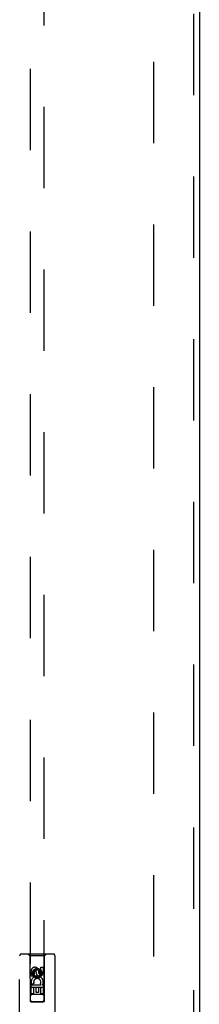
# Model space of a CAD drawing. Header units: inches. Extents: x 0 to 262, y 0 to 169.
# Tile 19 of 33: x 82.03 to 85.22, y 90.4 to 107.81. Entities that reach past the tile are written whole.
import ezdxf

# ---------------------------------------------------------------- set-up
doc = ezdxf.new("R2010")
doc.units = ezdxf.units.IN
doc.header["$LTSCALE"] = 14.384615
doc.header["$MEASUREMENT"] = 0
doc.linetypes.add('HIDDEN', pattern=[0.2, 0.1, -0.1])
doc.layers.add('DEFAULT_2', color=8, linetype='HIDDEN')
doc.layers.add('LEFTHAND_DOOR_ASSEMBLY', color=7, linetype='CONTINUOUS')

msp = doc.modelspace()

# ---------------------------------------------------------------- linework, layer by layer
at = {"layer": 'DEFAULT_2', "color": 8, "linetype": 'HIDDEN'}
msp.add_line((84.405, 118.572), (84.405, 57.975), dxfattribs=at)
at = {"layer": 'LEFTHAND_DOOR_ASSEMBLY', "color": 8, "linetype": 'HIDDEN'}
for p, q in [((85.113, 119.419), (85.113, 57.127)), ((82.217, 118.446), (82.217, 90.444)), ((82.467, 90.444), (82.467, 118.446)), ((82.03, 89.398), (82.03, 91.256)), ((82.625, 91.286), (82.06, 91.286)), ((82.212, 91.256), (82.182, 91.286)), ((82.212, 91.256), (82.216, 90.446)), ((82.472, 91.256), (82.212, 91.256)), ((82.469, 90.446), (82.472, 91.256)), ((82.472, 91.256), (82.502, 91.286)), ((82.655, 91.256), (82.655, 89.398)), ((82.236, 90.896), (82.236, 90.989)), ((82.278, 90.896), (82.236, 90.896)), ((82.278, 90.989), (82.278, 90.896)), ((82.342, 91.018), (82.28, 90.982)), ((82.28, 90.982), (82.28, 90.91)), ((82.28, 90.982), (82.29, 90.976)), ((82.28, 90.91), (82.29, 90.915)), ((82.28, 90.91), (82.342, 90.873)), ((82.342, 91.006), (82.29, 90.976)), ((82.29, 90.976), (82.29, 90.915)), ((82.29, 90.915), (82.342, 90.885)), ((82.322, 90.96), (82.322, 90.989)), ((82.342, 91.018), (82.342, 91.006)), ((82.405, 90.982), (82.342, 91.018)), ((82.395, 90.976), (82.342, 91.006)), ((82.342, 90.885), (82.395, 90.915)), ((82.342, 90.873), (82.405, 90.91)), ((82.342, 90.873), (82.342, 90.885)), ((82.363, 91.002), (82.363, 90.956)), ((82.405, 90.982), (82.395, 90.976)), ((82.395, 90.915), (82.395, 90.976)), ((82.405, 90.91), (82.395, 90.915)), ((82.405, 90.91), (82.405, 90.982)), ((82.406, 90.96), (82.406, 91.052)), ((82.406, 91.052), (82.449, 91.052)), ((82.449, 91.052), (82.449, 90.96)), ((82.236, 90.584), (82.236, 90.74)), ((82.236, 90.74), (82.413, 90.74)), ((82.284, 90.764), (82.245, 90.747)), ((82.413, 90.74), (82.395, 90.753)), ((82.438, 90.743), (82.437, 90.74)), ((82.437, 90.74), (82.449, 90.74)), ((82.449, 90.74), (82.449, 90.584)), ((82.47, 90.696), (82.215, 90.696)), ((82.278, 90.584), (82.236, 90.584)), ((82.427, 90.571), (82.257, 90.571)), ((82.278, 90.697), (82.278, 90.584)), ((82.321, 90.697), (82.278, 90.697)), ((82.321, 90.605), (82.321, 90.697)), ((82.363, 90.605), (82.321, 90.605)), ((82.363, 90.697), (82.363, 90.605)), ((82.406, 90.697), (82.363, 90.697)), ((82.406, 90.584), (82.406, 90.697)), ((82.449, 90.584), (82.406, 90.584)), ((82.216, 90.446), (82.469, 90.446)), ((82.218, 90.447), (82.219, 90.447)), ((82.219, 90.447), (82.223, 90.447)), ((82.224, 90.444), (82.22, 90.444)), ((82.223, 90.447), (82.236, 90.447)), ((82.237, 90.444), (82.224, 90.444)), ((82.236, 90.447), (82.447, 90.447)), ((82.237, 90.444), (82.447, 90.444)), ((82.447, 90.447), (82.46, 90.447)), ((82.46, 90.447), (82.465, 90.447)), ((82.465, 90.444), (82.461, 90.444)), ((82.467, 90.444), (82.465, 90.444))]:
    msp.add_line(p, q, dxfattribs=at)
at = {"layer": 'LEFTHAND_DOOR_ASSEMBLY', "color": 3, "linetype": 'Continuous'}
msp.add_line((85.217, 119.419), (85.217, 57.127), dxfattribs=at)
at = {"layer": 'LEFTHAND_DOOR_ASSEMBLY', "color": 8, "linetype": 'HIDDEN'}
for points in [[(82.217, 90.447), (82.217, 90.447), (82.218, 90.447), (82.218, 90.447)], [(82.22, 90.444), (82.219, 90.444), (82.218, 90.444), (82.218, 90.444), (82.217, 90.444), (82.217, 90.444)], [(82.461, 90.444), (82.449, 90.444), (82.447, 90.444)], [(82.465, 90.447), (82.466, 90.447), (82.467, 90.447), (82.467, 90.447), (82.467, 90.447), (82.467, 90.447)], [(82.467, 90.444), (82.467, 90.444), (82.467, 90.444), (82.467, 90.444)]]:
    msp.add_lwpolyline(points, dxfattribs=at)
for radius in [0.085, 0.0845]:
    msp.add_circle((82.342, 90.946), radius, dxfattribs=at)
for centre, radius, start, end in [((82.06, 91.256), 0.03, 90, 180), ((82.625, 91.256), 0.03, 0, 90), ((82.3, 90.989), 0.0644, 12.2995, 180.0775), ((82.342, 90.79), 0.107, 334.2636, 203.4027), ((82.3, 90.989), 0.0219, 359.9011, 180), ((82.385, 90.96), 0.0635, 180, 360), ((82.385, 90.96), 0.0219, 190.307, 360), ((82.342, 90.79), 0.0639, 324.8895, 203.4026), ((82.257, 90.531), 0.04, 90, 180), ((82.427, 90.531), 0.04, 0, 90), ((82.257, 90.486), 0.04, 180, 270), ((82.427, 90.486), 0.04, 270, 360)]:
    msp.add_arc(centre, radius, start, end, dxfattribs=at)

doc.saveas('drawing.dxf')
